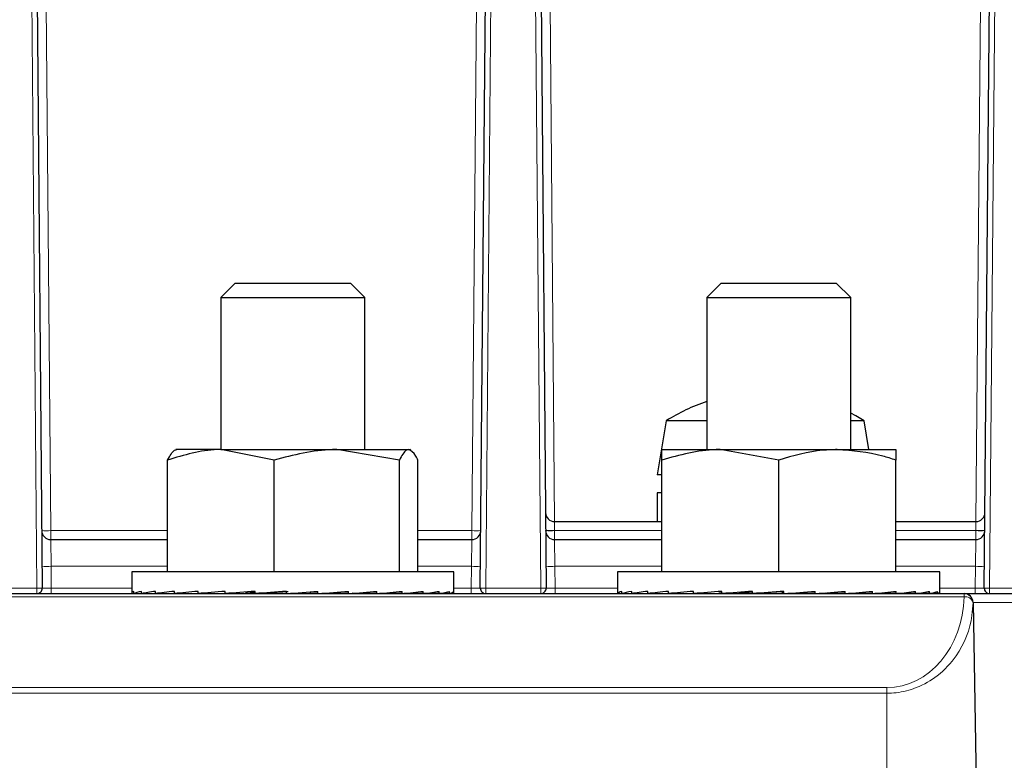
# Paper-space layout 'Blatt3' of a CAD drawing. Header units: millimetres. Extents: x 5 to 418, y 2 to 292.
# Tile 22 of 36: x 253 to 289, y 143 to 170. Entities that reach past the tile are written whole.
import ezdxf

# ---------------------------------------------------------------- set-up
doc = ezdxf.new("R2010")
doc.units = ezdxf.units.MM
doc.layers.add('SLD-0', color=7, linetype='Continuous')
doc.styles.add('SLDTEXTSTYLE0', font='TXT', dxfattribs={"width": 0.605})
doc.dimstyles.new('SLDDIMSTYLE5', dxfattribs={"dimtxt": 3.5, "dimasz": 3.302, "dimexe": 0, "dimexo": 0.0625, "dimgap": 0.875, "dimtad": 1, "dimlfac": 1.5, "dimrnd": 1e-09, "dimzin": 12, "dimdsep": 46, "dimtxsty": 'SLDTEXTSTYLE0', "dimsah": 1, "dimcen": 0.09, "dimadec": 0, "dimazin": 3, "dimtfac": 1, "dimtofl": 0, "dimtmove": 0, "dimatfit": 3, "dimfxl": 1, "dimfrac": 2, "dimtolj": 1, "dimtzin": 12, "dimarcsym": 0})

# ---------------------------------------------------------------- blocks, each defined once
blk = doc.blocks.new('_D_12')
at = {"layer": 'SLD-0', "color": 7}
for p, q in [((146.79, 140.933), (146.79, 271.389)), ((312.79, 140.933), (312.79, 271.389)), ((146.79, 270.389), (312.79, 270.389))]:
    blk.add_line(p, q, dxfattribs=at)
for points in [[(146.79, 270.389), (150.092, 269.881), (150.092, 270.897)], [(312.79, 270.389), (309.488, 270.897), (309.488, 269.881)]]:
    blk.add_solid(points, dxfattribs=at)
at = {"layer": 'SLD-0', "color": 7, "insert": (225.779, 274.901), "char_height": 3.5, "attachment_point": 1, "style": 'SLDTEXTSTYLE0'}
blk.add_mtext('249', dxfattribs=at)

psp = doc.layouts.new('Blatt3')

# ---------------------------------------------------------------- linework, layer by layer
at = {"color": 7, "linetype": 'Continuous', "lineweight": 18}
for p, q in [((253.3091, 149.1349), (252.9732, 187.6231)), ((270.273, 187.6231), (269.9371, 149.1349)), ((271.9758, 149.1349), (271.6399, 187.6231)), ((288.9397, 187.6231), (288.6038, 149.1349)), ((253.6538, 170.7557), (253.8239, 151.2635)), ((269.4224, 151.2635), (269.5925, 170.7557)), ((272.3204, 170.7557), (272.4876, 151.5998)), ((288.092, 151.5998), (288.2592, 170.7557)), ((272.4847, 151.5998), (272.4905, 151.2694)), ((288.0949, 151.5998), (288.0891, 151.2694)), ((253.8239, 151.2635), (253.8239, 150.9331)), ((253.8239, 151.2635), (258.1538, 151.2635)), ((267.4258, 151.2635), (269.4224, 151.2635)), ((269.4224, 151.2635), (269.4224, 150.9331)), ((272.4905, 151.2694), (272.4905, 151.2635)), ((276.4565, 151.2694), (272.4905, 151.2694)), ((272.4905, 151.2635), (276.4565, 151.2635)), ((272.4905, 151.2635), (272.4905, 150.9331)), ((288.0891, 151.2694), (285.1231, 151.2694)), ((285.1231, 151.2635), (288.0891, 151.2635)), ((288.0891, 151.2635), (288.0891, 151.2694)), ((288.0891, 151.2635), (288.0891, 150.9331)), ((253.8239, 150.9331), (253.8354, 149.9419)), ((269.4109, 149.9419), (269.4224, 150.9331)), ((272.4905, 150.9331), (272.5021, 149.9419)), ((288.0775, 149.9419), (288.0891, 150.9331)), ((253.8354, 149.9419), (253.8424, 149.1349)), ((258.1538, 149.9419), (253.8354, 149.9419)), ((269.4109, 149.9419), (267.4258, 149.9419)), ((269.4038, 149.1349), (269.4109, 149.9419)), ((272.5021, 149.9419), (272.5091, 149.1349)), ((276.4565, 149.9419), (272.5021, 149.9419)), ((288.0775, 149.9419), (285.1231, 149.9419)), ((288.0705, 149.1349), (288.0775, 149.9419)), ((287.6541, 148.8141), (237.9255, 148.8141)), ((251.2705, 149.1349), (253.3091, 149.1349)), ((253.3091, 149.1349), (253.3091, 148.9331)), ((253.8424, 149.1349), (253.8424, 148.9331)), ((253.8424, 149.1349), (256.8231, 149.1349)), ((268.7565, 149.1349), (269.4038, 149.1349)), ((269.4038, 149.1349), (269.4038, 148.9331)), ((269.9371, 149.1349), (271.9758, 149.1349)), ((269.9371, 149.1349), (269.9371, 148.9331)), ((271.9758, 149.1349), (271.9758, 148.9331)), ((272.5091, 149.1349), (272.5091, 148.9331)), ((272.5091, 149.1349), (274.8231, 149.1349)), ((286.7565, 149.1349), (288.0705, 149.1349)), ((287.6541, 148.8141), (287.6541, 148.9331)), ((288.0705, 149.1349), (288.0705, 148.9331)), ((288.6038, 149.1349), (288.6038, 148.9331)), ((288.6038, 149.1349), (290.6425, 149.1349)), ((287.9892, 148.6056), (287.9872, 148.6056)), ((291.4565, 148.6056), (287.9892, 148.6056)), ((240.7898, 145.4489), (284.7898, 145.4489)), ((284.7898, 145.2405), (240.7898, 145.2405)), ((284.7898, 145.2405), (284.7898, 145.4489)), ((284.7898, 140.9331), (284.7898, 145.2405))]:
    psp.add_line(p, q, dxfattribs=at)
at = {"color": 7, "linetype": 'Continuous', "lineweight": 25}
for p, q in [((253.1732, 187.6231), (253.5091, 149.1349)), ((269.7371, 149.1349), (270.073, 187.6231)), ((271.8399, 187.6231), (272.1758, 149.1349)), ((288.4038, 149.1349), (288.7397, 187.6231)), ((260.6565, 160.4331), (260.1231, 159.8998)), ((260.6565, 160.4331), (264.9231, 160.4331)), ((265.4565, 159.8998), (264.9231, 160.4331)), ((278.6565, 160.4331), (278.1231, 159.8998)), ((278.6565, 160.4331), (282.0274, 160.4331)), ((282.0274, 160.4331), (282.9231, 160.4331)), ((283.4565, 159.8998), (282.9231, 160.4331)), ((260.1231, 159.8998), (260.1231, 154.2665)), ((260.1231, 159.8998), (265.4565, 159.8998)), ((265.4565, 154.2665), (265.4565, 159.8998)), ((278.1231, 159.8998), (278.1231, 154.2665)), ((278.1231, 159.8998), (282.3368, 159.8998)), ((282.3368, 159.8998), (283.4565, 159.8998)), ((283.4565, 154.2665), (283.4565, 159.8998)), ((276.6231, 155.3331), (276.2898, 153.3331)), ((278.1231, 155.3331), (276.6231, 155.3331)), ((283.5404, 155.3331), (283.4565, 155.3331)), ((283.9565, 155.3331), (283.5404, 155.3331)), ((284.1342, 154.2665), (283.9565, 155.3331)), ((260.128, 154.2665), (258.4566, 154.2665)), ((262.1022, 153.8794), (260.128, 154.2665)), ((260.128, 154.2665), (264.4202, 154.2665)), ((266.7382, 153.8794), (264.4202, 154.2665)), ((264.4202, 154.2665), (267.082, 154.2665)), ((267.082, 154.2665), (267.1231, 154.2665)), ((267.1646, 154.2425), (267.1231, 154.2665)), ((276.4565, 153.8794), (276.4565, 154.2665)), ((276.4565, 154.2665), (278.6231, 154.2665)), ((280.7898, 153.8794), (278.6231, 154.2665)), ((278.6231, 154.2665), (282.9565, 154.2665)), ((282.9565, 154.2665), (285.1231, 154.2665)), ((258.1538, 149.7331), (258.1538, 153.8794)), ((262.1022, 149.7331), (262.1022, 153.8794)), ((266.7382, 149.7331), (266.7382, 153.8794)), ((267.4258, 149.7331), (267.4258, 153.8794)), ((276.4565, 149.7331), (276.4565, 153.8794)), ((280.7898, 149.7331), (280.7898, 153.8794)), ((285.1231, 149.7331), (285.1231, 153.8794)), ((276.4565, 153.3331), (276.2898, 153.3331)), ((276.2898, 152.6665), (276.2898, 151.5998)), ((276.4565, 152.6665), (276.2898, 152.6665)), ((272.4847, 151.5998), (276.4565, 151.5998)), ((285.1231, 151.5998), (288.0949, 151.5998)), ((253.8239, 150.9331), (258.1538, 150.9331)), ((267.4258, 150.9331), (269.4224, 150.9331)), ((272.4905, 150.9331), (276.4565, 150.9331)), ((285.1231, 150.9331), (288.0891, 150.9331)), ((256.8231, 149.7331), (256.8231, 148.9493)), ((268.7565, 149.7331), (256.8231, 149.7331)), ((268.7565, 148.9493), (268.7565, 149.7331)), ((274.8231, 149.7331), (274.8231, 148.9998)), ((283.7731, 149.7331), (274.8231, 149.7331)), ((286.7565, 149.7331), (283.7731, 149.7331)), ((286.7565, 148.9998), (286.7565, 149.7331)), ((237.9255, 148.9331), (287.6541, 148.9331)), ((256.8278, 148.9331), (256.8962, 148.9336)), ((256.8962, 148.9331), (256.8962, 149.0131)), ((256.8962, 148.9331), (257.1911, 148.9351)), ((256.9886, 148.9331), (257.1911, 148.9345)), ((257.1911, 148.9331), (257.1911, 149.0131)), ((257.1911, 148.9331), (257.7011, 148.9368)), ((257.3722, 148.9331), (257.7011, 148.9356)), ((257.7011, 148.9331), (257.7011, 149.0131)), ((257.7011, 148.9331), (258.4067, 148.9387)), ((257.9641, 148.9331), (258.4067, 148.9368)), ((258.4067, 148.9331), (258.4067, 149.0131)), ((258.4067, 148.9331), (259.2807, 148.9411)), ((258.5991, 148.9349), (258.5991, 148.9331)), ((259.2807, 148.9331), (259.2807, 149.0131)), ((259.2807, 148.9331), (260.2895, 148.9446)), ((260.2895, 148.9331), (260.2895, 149.0131)), ((260.2895, 148.9331), (261.0337, 148.945)), ((261.3945, 148.9331), (261.3945, 149.0131)), ((261.3945, 148.9331), (261.8098, 148.945)), ((262.5531, 148.9331), (262.5531, 149.0131)), ((263.4436, 148.945), (263.4436, 148.9941)), ((263.7207, 148.9331), (263.4436, 148.945)), ((263.7207, 148.9331), (263.7207, 149.0131)), ((264.2386, 148.945), (264.2386, 148.9692)), ((264.8526, 148.9331), (264.2386, 148.945)), ((264.8526, 148.9331), (264.8526, 149.0131)), ((265.9053, 148.9331), (265.01, 148.9446)), ((265.9053, 148.9331), (265.9053, 149.0131)), ((266.8382, 148.9331), (266.0074, 148.9413)), ((266.8382, 148.9331), (266.8382, 149.0131)), ((267.6155, 148.9331), (266.9015, 148.939)), ((266.9805, 148.9331), (266.9805, 148.9384)), ((267.1729, 148.9331), (266.9805, 148.9349)), ((267.1729, 148.9331), (267.1729, 148.9368)), ((267.6155, 148.9331), (267.6155, 149.0131)), ((267.8785, 148.9331), (267.6321, 148.9351)), ((268.2073, 148.9331), (267.6507, 148.9372)), ((267.8785, 148.9331), (267.8785, 148.9356)), ((268.2073, 148.9331), (268.2073, 149.0131)), ((268.3885, 148.9331), (268.215, 148.9344)), ((268.591, 148.9331), (268.2229, 148.9357)), ((268.3885, 148.9331), (268.3885, 148.9345)), ((268.591, 148.9331), (268.591, 149.0131)), ((268.6834, 148.9331), (268.5931, 148.9337)), ((268.7518, 148.9331), (268.5946, 148.9342)), ((268.6834, 148.9331), (268.6834, 148.9336)), ((268.7518, 148.9331), (268.7518, 149.0131)), ((274.8263, 148.9331), (274.8263, 149.0131)), ((274.8263, 148.9331), (274.979, 148.9341)), ((274.9028, 148.9331), (274.979, 148.9336)), ((274.979, 148.9331), (274.979, 149.0131)), ((274.979, 148.9331), (275.355, 148.9357)), ((275.2056, 148.9331), (275.355, 148.9342)), ((275.355, 148.9331), (275.355, 149.0131)), ((275.355, 148.9331), (275.9398, 148.9374)), ((275.7229, 148.9331), (275.9398, 148.9348)), ((275.9398, 148.9331), (275.9398, 149.0131)), ((275.9398, 148.9331), (276.711, 148.9395)), ((276.4349, 148.9331), (276.5991, 148.9346)), ((276.5991, 148.9386), (276.5991, 148.9331)), ((276.711, 148.9331), (276.711, 149.0131)), ((276.711, 148.9331), (277.639, 148.9422)), ((277.639, 148.9331), (277.639, 149.0131)), ((277.639, 148.9331), (278.5768, 148.945)), ((278.688, 148.9331), (278.688, 149.0131)), ((278.688, 148.9331), (279.3136, 148.945)), ((279.8179, 148.9331), (279.8179, 149.0131)), ((279.8179, 148.9331), (280.1072, 148.945)), ((280.9269, 149.0012), (280.985, 149.0131)), ((280.9269, 148.945), (280.9269, 149.0012)), ((280.985, 148.9331), (280.9269, 148.945)), ((280.985, 148.9331), (280.985, 149.0131)), ((281.7414, 148.945), (281.7414, 148.9851)), ((282.1447, 148.9331), (281.7414, 148.945)), ((282.1447, 148.9331), (282.1447, 149.0131)), ((282.5193, 148.945), (282.5193, 148.9596)), ((283.2523, 148.9331), (282.5193, 148.945)), ((283.2523, 148.9331), (283.2523, 149.0131)), ((284.2652, 148.9331), (283.3867, 148.9432)), ((284.2652, 148.9331), (284.2652, 149.0131)), ((285.1447, 148.9331), (284.3516, 148.9404)), ((284.9805, 148.9331), (284.9805, 148.9346)), ((285.1447, 148.9331), (285.1447, 149.0131)), ((285.6398, 148.9331), (285.1823, 148.9369)), ((285.8567, 148.9331), (285.1966, 148.9383)), ((285.6398, 148.9331), (285.6398, 148.9348)), ((285.8567, 148.9331), (285.8567, 149.0131)), ((286.2246, 148.9331), (285.8765, 148.9357)), ((286.374, 148.9331), (285.8837, 148.9366)), ((286.2246, 148.9331), (286.2246, 148.9342)), ((286.374, 148.9331), (286.374, 149.0131)), ((286.6006, 148.9331), (286.3818, 148.9346)), ((286.6768, 148.9331), (286.3842, 148.9351)), ((286.6006, 148.9331), (286.6006, 148.9336)), ((286.6768, 148.9331), (286.6768, 149.0131)), ((286.7533, 148.9331), (286.678, 148.9336)), ((286.7533, 148.9331), (286.7533, 148.9865)), ((287.6559, 148.9331), (291.4565, 148.9331)), ((287.9892, 148.6056), (288.1231, 140.9331))]:
    psp.add_line(p, q, dxfattribs=at)
at = {"color": 7, "linetype": 'Continuous', "lineweight": 25, "flags": 128}
psp.add_lwpolyline([(283.9565, 155.3331), (283.6504, 155.5166), (283.4565, 155.622)], dxfattribs=at)
at = {"color": 7, "linetype": 'Continuous', "lineweight": 25}
for centre, radius, start, end in [((280.2898, 149.5644), 6.8354, 108.48018, 122.44039), ((272.4847, 151.9331), 0.3333, 180.5, 270), ((288.0949, 151.9331), 0.3333, 270, 359.5), ((253.8239, 151.2665), 0.3333, 180.5, 270), ((269.4224, 151.2665), 0.3333, 270, 359.5), ((272.4905, 151.2665), 0.3333, 180.5, 270), ((288.0891, 151.2665), 0.3333, 270, 359.5), ((253.3091, 149.1331), 0.2, 270, 0.5), ((269.9371, 149.1331), 0.2, 179.5, 270), ((271.9758, 149.1331), 0.2, 270, 0.5), ((287.6559, 148.5998), 0.3333, 1, 90), ((288.6038, 149.1331), 0.2, 179.5, 270)]:
    psp.add_arc(centre, radius, start, end, dxfattribs=at)
at = {"color": 7, "linetype": 'Continuous', "lineweight": 18}
for centre, radius, start, end in [((253.6572, 160.8134), 9.5514, 269.0002, 270.9998), ((269.5891, 160.8134), 9.5514, 269.0002, 270.9998), ((272.3238, 160.8193), 9.5514, 269.0002, 270.9998), ((272.3239, 160.8134), 9.5514, 269.0002, 270.9998), ((288.2558, 160.8193), 9.5514, 269.0002, 270.9998), ((288.2557, 160.8134), 9.5514, 269.0002, 270.9998), ((253.6687, 159.4917), 9.5514, 269.0002, 270.9998), ((269.5775, 159.4917), 9.5514, 269.0002, 270.9998), ((272.3354, 159.4917), 9.5514, 269.0002, 270.9998), ((288.2442, 159.4917), 9.5514, 269.0002, 270.9998), ((253.4091, 143.4049), 5.7308, 89.0002, 90.9998), ((269.8371, 143.4049), 5.7308, 89.0002, 90.9998), ((272.0758, 143.4049), 5.7308, 89.0002, 90.9998), ((287.654, 148.5999), 0.3332, 0.98172, 89.98254), ((287.6981, 148.514), 0.3033, 17.58359, 98.33804), ((288.5038, 143.4049), 5.7308, 89.0002, 90.9998)]:
    psp.add_arc(centre, radius, start, end, dxfattribs=at)
for centre, major_axis, ratio, start_param, end_param in [((253.8425, 149.1331), (0.3334, -0.0017), 0.0052347, 1.5709456, 3.1416657), ((269.4038, 149.1331), (0.3334, 0.0017), 0.0052347, 6.2831122, 7.8538324), ((272.5091, 149.1331), (0.3334, -0.0017), 0.0052347, 1.5709456, 3.1416657), ((284.7898, 148.8636), (0, 3.4147), 0.8389181, 3.1415927, 4.6978714), ((288.0704, 149.1331), (0.3334, 0.0017), 0.0052347, 6.2831122, 7.8538324)]:
    psp.add_ellipse(centre, major_axis=major_axis, ratio=ratio, start_param=start_param, end_param=end_param, dxfattribs=at)
at = {"color": 7, "linetype": 'Continuous', "lineweight": 25}
for centre, major_axis, ratio, start_param, end_param in [((262.7898, 148.9731), (5.9667, 0.024), 0.0682772, 2.9846545, 3.181004), ((262.7898, 148.9731), (5.9667, 0.1033), 0.0661666, 2.7874334, 2.9837829), ((262.7898, 148.9731), (5.9667, 0.1786), 0.061496, 2.5903887, 2.7867383), ((262.7898, 148.9731), (5.9667, 0.2469), 0.0544572, 2.3936267, 2.5899762), ((262.7898, 148.9731), (5.9667, 0.3056), 0.0453343, 2.1972089, 2.3935584), ((262.7898, 148.9731), (5.9667, 0.3524), 0.0344889, 2.001144, 2.1974936), ((262.7898, 148.9731), (5.9667, 0.3857), 0.0223419, 1.8053872, 2.0017368), ((262.7898, 148.9731), (4.1907, 0.2709), 0.0223419, 1.9087875, 2.0017368), ((262.7898, 148.9731), (5.9667, 0.4043), 0.0093562, 1.6098481, 1.8061976), ((262.7898, 148.9731), (4.1907, 0.2839), 0.0093562, 1.6098481, 1.8061976), ((262.7898, 148.9731), (5.9667, 0.4074), 0.0039795, 4.6724316, 4.8687812), ((262.7898, 148.9731), (5.9667, 0.395), 0.0171665, 4.8679164, 5.0642659), ((262.7898, 148.9731), (5.9667, 0.3676), 0.0297101, 5.0635721, 5.2599217), ((262.7898, 148.9731), (5.9667, 0.326), 0.0411351, 5.2595042, 5.4558538), ((262.7898, 148.9731), (5.9667, 0.2719), 0.0510015, 5.4557773, 5.6521268), ((262.7898, 148.9731), (5.9667, 0.2072), 0.0589218, 5.6524047, 5.8487543), ((262.7898, 148.9731), (5.9667, 0.1344), 0.0645783, 5.8493457, 6.0456952), ((262.7898, 148.9731), (5.9667, 0.0563), 0.0677404, 6.0465105, 6.24286), ((262.7898, 148.9731), (5.9667, -0.024), 0.0682772, 6.2437739, 6.2834596), ((280.7898, 148.9731), (5.9667, -0.0268), 0.0682475, 3.1091744, 3.1418994), ((280.7898, 148.9731), (5.9667, 0.0535), 0.0678047, 2.9119101, 3.1082596), ((280.7898, 148.9731), (5.9667, 0.1317), 0.0647341, 2.7147395, 2.911089), ((280.7898, 148.9731), (5.9667, 0.2048), 0.0591626, 2.5177888, 2.7141383), ((280.7898, 148.9731), (5.9667, 0.2698), 0.0513177, 2.3211492, 2.5174988), ((280.7898, 148.9731), (5.9667, 0.3243), 0.041514, 2.1248635, 2.3212131), ((280.7898, 148.9731), (5.9667, 0.3663), 0.030137, 1.9289201, 2.1252697), ((280.7898, 148.9731), (4.1907, 0.2573), 0.030137, 2.0943161, 2.1252697), ((280.7898, 148.9731), (5.9667, 0.3943), 0.0176251, 1.7332562, 1.9296057), ((280.7898, 148.9731), (4.1907, 0.2769), 0.0176251, 1.8036933, 1.9296057), ((280.7898, 148.9731), (5.9667, 0.4072), 0.0044525, 1.5377675, 1.7341171), ((280.7898, 148.9731), (4.1907, 0.286), 0.0044525, 1.5377675, 1.7341171), ((280.7898, 148.9731), (5.9667, 0.4046), 0.0088865, 4.7445113, 4.9408608), ((280.7898, 148.9731), (5.9667, 0.3866), 0.0218931, 4.9400448, 5.1363944), ((280.7898, 148.9731), (5.9667, 0.3538), 0.0340779, 5.1357921, 5.3321417), ((280.7898, 148.9731), (5.9667, 0.3074), 0.044977, 5.331845, 5.5281946), ((280.7898, 148.9731), (5.9667, 0.2492), 0.0541674, 5.5282501, 5.7245996), ((280.7898, 148.9731), (5.9667, 0.1812), 0.0612856, 5.7250007, 5.9213502), ((280.7898, 148.9731), (5.9667, 0.1061), 0.066044, 5.9220369, 6.1183865), ((280.7898, 148.9731), (5.9667, 0.0268), 0.0682475, 6.119254, 6.2828786)]:
    psp.add_ellipse(centre, major_axis=major_axis, ratio=ratio, start_param=start_param, end_param=end_param, dxfattribs=at)
for points, knots in [([(260.128, 154.2665), (260.0812, 154.2661), (259.4145, 154.2606), (258.7612, 154.0631), (258.1538, 153.8794)], [0, 0, 0, 0, 0.0702148, 1, 1, 1, 1]), ([(258.1538, 153.8794), (258.2396, 154.0359), (258.353, 154.2425), (258.4693, 154.2618), (258.4976, 154.2665)], [0, 0, 0, 0, 0.75737, 1, 1, 1, 1]), ([(264.4202, 154.2665), (264.3652, 154.2661), (263.5825, 154.2606), (262.8154, 154.0631), (262.1022, 153.8794)], [0, 0, 0, 0, 0.0702148, 1, 1, 1, 1]), ([(267.082, 154.2665), (267.0538, 154.2618), (266.9374, 154.2425), (266.8241, 154.0359), (266.7382, 153.8794)], [0, 0, 0, 0, 0.24263002, 1, 1, 1, 1]), ([(267.4258, 153.8794), (267.4007, 153.9306), (267.2887, 154.1585), (267.1723, 154.2193), (267.082, 154.2665)], [0, 0, 0, 0, 0.22470115, 1, 1, 1, 1]), ([(278.6231, 154.2665), (278.5718, 154.2661), (277.8401, 154.2606), (277.1231, 154.0631), (276.4565, 153.8794)], [0, 0, 0, 0, 0.07021477, 1, 1, 1, 1]), ([(282.9565, 154.2665), (282.7786, 154.2618), (282.0454, 154.2425), (281.3309, 154.0359), (280.7898, 153.8794)], [0, 0, 0, 0, 0.24263002, 1, 1, 1, 1]), ([(285.1231, 153.8794), (284.9646, 153.9306), (284.2588, 154.1585), (283.5252, 154.2193), (282.9565, 154.2665)], [0, 0, 0, 0, 0.22470115, 1, 1, 1, 1]), ([(285.1231, 154.2665), (285.1231, 154.2661), (285.1231, 154.2606), (285.1231, 154.0631), (285.1231, 153.8794)], [0, 0, 0, 0, 0.0702148, 1, 1, 1, 1])]:
    psp.add_open_spline(points, degree=3, knots=knots, dxfattribs=at)
at = {"color": 7, "linetype": 'Continuous', "lineweight": 18}
psp.add_open_spline([(287.9872, 148.6056), (287.9779, 148.4434), (287.9391, 147.7645), (287.5696, 146.796), (286.7598, 145.9044), (285.9663, 145.4398), (285.2851, 145.2581), (284.9059, 145.2446), (284.7898, 145.2405)], degree=3, knots=[0, 0, 0, 0, 0.1086543, 0.4546845, 0.6544148, 0.8149314, 0.9433535, 1, 1, 1, 1], dxfattribs=at)

# ---------------------------------------------------------------- dimensions: what is measured, and where the dimension line sits
at = {"layer": 'SLD-0', "color": 7}
dim = psp.add_linear_dim(base=(312.7898, 270.3894), p1=(146.7898, 140.9331), p2=(312.7898, 140.9331), dimstyle='SLDDIMSTYLE5', dxfattribs=at)
dim.commit()
dim.dimension.update_dxf_attribs({"geometry": '_D_12', "text_midpoint": (229.7898, 270.3894), "dimtype": 160})

doc.saveas('drawing.dxf')
